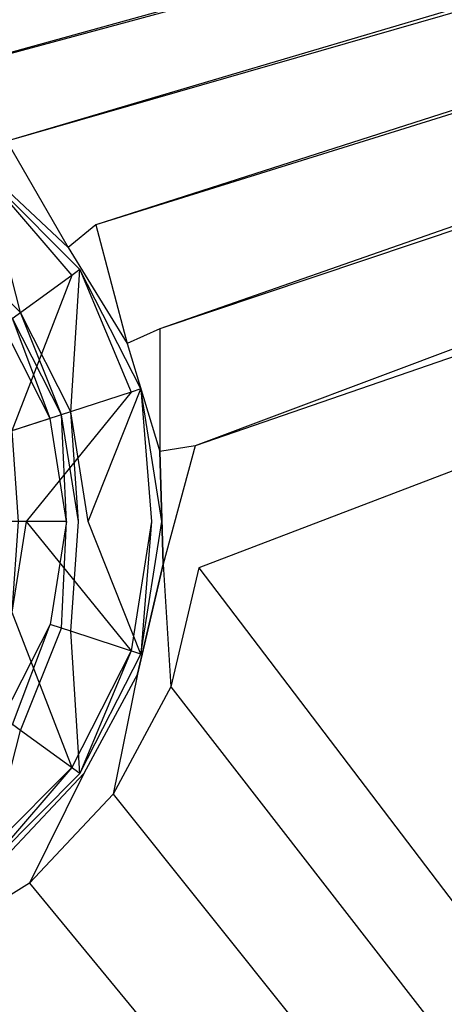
# Model space of a CAD drawing. Extents: x 0 to 0.595, y -0.5 to 0.
# Tile 9 of 12: x 0.319 to 0.349, y -0.194 to -0.125. Entities that reach past the tile are written whole.
import ezdxf

# ---------------------------------------------------------------- set-up
doc = ezdxf.new("R2010")
doc.units = 0
doc.layers.add('L0_BECKEN_N_632210__0___REPLACE', color=7, linetype='CONTINUOUS')
doc.layers.add('L2_ABLAUF60_ONOVO_1___REPLACEMT', color=7, linetype='CONTINUOUS')

msp = doc.modelspace()

# ---------------------------------------------------------------- linework, layer by layer
at = {"layer": 'L0_BECKEN_N_632210__0___REPLACE', "color": 8}
for points, invisible_edges in [([(0.563719, -0.010055), (0.298806, -0.350042), (0.033893, -0.010055), (0.563719, -0.010055)], 14), ([(0.577872, -0.011666), (0.298806, -0.350042), (0.570846, -0.010055), (0.577872, -0.011666)], 14), ([(0.570846, -0.010055), (0.298806, -0.350042), (0.563719, -0.010055), (0.570846, -0.010055)], 14), ([(0.582171, -0.015347), (0.298806, -0.350042), (0.577872, -0.011666), (0.582171, -0.015347)], 14), ([(0.584053, -0.021362), (0.298806, -0.350042), (0.582171, -0.015347), (0.584053, -0.021362)], 14), ([(0.584053, -0.029628), (0.298806, -0.350042), (0.584053, -0.021362), (0.584053, -0.029628)], 14), ([(0.584053, -0.472364), (0.298806, -0.350042), (0.584053, -0.029628), (0.584053, -0.472364)], 14), ([(0.293552, -0.127435, 0.020079), (0.544682, -0.064182, 0.020079), (0.052931, -0.064182, 0.020079), (0.293552, -0.127435, 0.020079)], 13), ([(0.544682, -0.064182, 0.020079), (0.293552, -0.127435, 0.020079), (0.302088, -0.127175, 0.020079), (0.544682, -0.064182, 0.020079)], 14), ([(0.310402, -0.129134, 0.020079), (0.544682, -0.064182, 0.020079), (0.302088, -0.127175, 0.020079), (0.310402, -0.129134, 0.020079)], 13), ([(0.544682, -0.064182, 0.020079), (0.310402, -0.129134, 0.020079), (0.551291, -0.064182, 0.020079), (0.544682, -0.064182, 0.020079)], 14), ([(0.317925, -0.133177, 0.020079), (0.551291, -0.064182, 0.020079), (0.310402, -0.129134, 0.020079), (0.317925, -0.133177, 0.020079)], 13), ([(0.551291, -0.064182, 0.020079), (0.317925, -0.133177, 0.020079), (0.55489, -0.065008, 0.020079), (0.551291, -0.064182, 0.020079)], 14), ([(0.324145, -0.13903, 0.020079), (0.55489, -0.065008, 0.020079), (0.317925, -0.133177, 0.020079), (0.324145, -0.13903, 0.020079)], 13), ([(0.55489, -0.065008, 0.020079), (0.324145, -0.13903, 0.020079), (0.556628, -0.066496, 0.020079), (0.55489, -0.065008, 0.020079)], 14), ([(0.328638, -0.146294, 0.020079), (0.556628, -0.066496, 0.020079), (0.324145, -0.13903, 0.020079), (0.328638, -0.146294, 0.020079)], 13), ([(0.556628, -0.066496, 0.020079), (0.328638, -0.146294, 0.020079), (0.557593, -0.069577, 0.020079), (0.556628, -0.066496, 0.020079)], 14), ([(0.331098, -0.154473, 0.020079), (0.557593, -0.069577, 0.020079), (0.328638, -0.146294, 0.020079), (0.331098, -0.154473, 0.020079)], 13), ([(0.557593, -0.069577, 0.020079), (0.331098, -0.154473, 0.020079), (0.557593, -0.076544, 0.020079), (0.557593, -0.069577, 0.020079)], 14), ([(0.331358, -0.163009, 0.020079), (0.557593, -0.076544, 0.020079), (0.331098, -0.154473, 0.020079), (0.331358, -0.163009, 0.020079)], 13), ([(0.557593, -0.076544, 0.020079), (0.331358, -0.163009, 0.020079), (0.557593, -0.45517, 0.020079), (0.557593, -0.076544, 0.020079)], 14), ([(0.322202, -0.140617, 0.020079), (0.317925, -0.133177, 0.020079), (0.316459, -0.135213, 0.020079), (0.322202, -0.140617, 0.020079)], 13), ([(0.317925, -0.133177, 0.020079), (0.322202, -0.140617, 0.020079), (0.324145, -0.13903, 0.020079), (0.317925, -0.133177, 0.020079)], 14), ([(0.322202, -0.140617, 0.014337), (0.316459, -0.135213, 0.020079), (0.316459, -0.135213, 0.014337), (0.322202, -0.140617, 0.014337)], 13), ([(0.316459, -0.135213, 0.020079), (0.322202, -0.140617, 0.014337), (0.322202, -0.140617, 0.020079), (0.316459, -0.135213, 0.020079)], 14), ([(0.316459, -0.135213, 0.014337), (0.317916, -0.183123, 0.014337), (0.322202, -0.140617, 0.014337), (0.316459, -0.135213, 0.014337)], 15), ([(0.326351, -0.147324, 0.020079), (0.324145, -0.13903, 0.020079), (0.322202, -0.140617, 0.020079), (0.326351, -0.147324, 0.020079)], 13), ([(0.324145, -0.13903, 0.020079), (0.326351, -0.147324, 0.020079), (0.328638, -0.146294, 0.020079), (0.324145, -0.13903, 0.020079)], 14), ([(0.322202, -0.140617, 0.014337), (0.317916, -0.183123, 0.014337), (0.32332, -0.17738, 0.014337), (0.322202, -0.140617, 0.014337)], 15), ([(0.326351, -0.147324, 0.020079), (0.322202, -0.140617, 0.014337), (0.326351, -0.147324, 0.014337), (0.326351, -0.147324, 0.020079)], 13), ([(0.322202, -0.140617, 0.014337), (0.326351, -0.147324, 0.020079), (0.322202, -0.140617, 0.020079), (0.322202, -0.140617, 0.014337)], 14), ([(0.322202, -0.140617, 0.014337), (0.32332, -0.17738, 0.014337), (0.326351, -0.147324, 0.014337), (0.322202, -0.140617, 0.014337)], 15), ([(0.328622, -0.154875, 0.020079), (0.328638, -0.146294, 0.020079), (0.326351, -0.147324, 0.020079), (0.328622, -0.154875, 0.020079)], 13), ([(0.328638, -0.146294, 0.020079), (0.328622, -0.154875, 0.020079), (0.331098, -0.154473, 0.020079), (0.328638, -0.146294, 0.020079)], 14), ([(0.326351, -0.147324, 0.014337), (0.32332, -0.17738, 0.014337), (0.327054, -0.170434, 0.014337), (0.326351, -0.147324, 0.014337)], 15), ([(0.328622, -0.154875, 0.020079), (0.326351, -0.147324, 0.014337), (0.328622, -0.154875, 0.014337), (0.328622, -0.154875, 0.020079)], 13), ([(0.326351, -0.147324, 0.014337), (0.328622, -0.154875, 0.020079), (0.326351, -0.147324, 0.020079), (0.326351, -0.147324, 0.014337)], 14), ([(0.326351, -0.147324, 0.014337), (0.327054, -0.170434, 0.014337), (0.328622, -0.154875, 0.014337), (0.326351, -0.147324, 0.014337)], 15), ([(0.328622, -0.154875, 0.014337), (0.327054, -0.170434, 0.014337), (0.328862, -0.162758, 0.014337), (0.328622, -0.154875, 0.014337)], 9), ([(0.328862, -0.162758, 0.020079), (0.331098, -0.154473, 0.020079), (0.328622, -0.154875, 0.020079), (0.328862, -0.162758, 0.020079)], 13), ([(0.328862, -0.162758, 0.020079), (0.328622, -0.154875, 0.014337), (0.328862, -0.162758, 0.014337), (0.328862, -0.162758, 0.020079)], 13), ([(0.328622, -0.154875, 0.014337), (0.328862, -0.162758, 0.020079), (0.328622, -0.154875, 0.020079), (0.328622, -0.154875, 0.014337)], 14), ([(0.331098, -0.154473, 0.020079), (0.328862, -0.162758, 0.020079), (0.331358, -0.163009, 0.020079), (0.331098, -0.154473, 0.020079)], 14), ([(0.329399, -0.171323, 0.020079), (0.328862, -0.162758, 0.020079), (0.327054, -0.170434, 0.020079), (0.329399, -0.171323, 0.020079)], 13), ([(0.327054, -0.170434, 0.020079), (0.328862, -0.162758, 0.014337), (0.327054, -0.170434, 0.014337), (0.327054, -0.170434, 0.020079)], 13), ([(0.328862, -0.162758, 0.014337), (0.327054, -0.170434, 0.020079), (0.328862, -0.162758, 0.020079), (0.328862, -0.162758, 0.014337)], 14), ([(0.328862, -0.162758, 0.020079), (0.329399, -0.171323, 0.020079), (0.331358, -0.163009, 0.020079), (0.328862, -0.162758, 0.020079)], 14), ([(0.557593, -0.460506, 0.020079), (0.331358, -0.163009, 0.020079), (0.329399, -0.171323, 0.020079), (0.557593, -0.460506, 0.020079)], 13), ([(0.331358, -0.163009, 0.020079), (0.557593, -0.460506, 0.020079), (0.557593, -0.45517, 0.020079), (0.331358, -0.163009, 0.020079)], 14), ([(0.325356, -0.178846, 0.020079), (0.327054, -0.170434, 0.020079), (0.32332, -0.17738, 0.020079), (0.325356, -0.178846, 0.020079)], 13), ([(0.32332, -0.17738, 0.020079), (0.327054, -0.170434, 0.014337), (0.32332, -0.17738, 0.014337), (0.32332, -0.17738, 0.020079)], 13), ([(0.327054, -0.170434, 0.014337), (0.32332, -0.17738, 0.020079), (0.327054, -0.170434, 0.020079), (0.327054, -0.170434, 0.014337)], 14), ([(0.327054, -0.170434, 0.020079), (0.325356, -0.178846, 0.020079), (0.329399, -0.171323, 0.020079), (0.327054, -0.170434, 0.020079)], 14), ([(0.556628, -0.463587, 0.020079), (0.329399, -0.171323, 0.020079), (0.325356, -0.178846, 0.020079), (0.556628, -0.463587, 0.020079)], 13), ([(0.329399, -0.171323, 0.020079), (0.556628, -0.463587, 0.020079), (0.557593, -0.460506, 0.020079), (0.329399, -0.171323, 0.020079)], 14), ([(0.319503, -0.185066, 0.020079), (0.32332, -0.17738, 0.020079), (0.317916, -0.183123, 0.020079), (0.319503, -0.185066, 0.020079)], 13), ([(0.317916, -0.183123, 0.020079), (0.32332, -0.17738, 0.014337), (0.317916, -0.183123, 0.014337), (0.317916, -0.183123, 0.020079)], 13), ([(0.32332, -0.17738, 0.014337), (0.317916, -0.183123, 0.020079), (0.32332, -0.17738, 0.020079), (0.32332, -0.17738, 0.014337)], 14), ([(0.32332, -0.17738, 0.020079), (0.319503, -0.185066, 0.020079), (0.325356, -0.178846, 0.020079), (0.32332, -0.17738, 0.020079)], 14), ([(0.55489, -0.465076, 0.020079), (0.325356, -0.178846, 0.020079), (0.319503, -0.185066, 0.020079), (0.55489, -0.465076, 0.020079)], 13), ([(0.325356, -0.178846, 0.020079), (0.55489, -0.465076, 0.020079), (0.556628, -0.463587, 0.020079), (0.325356, -0.178846, 0.020079)], 14), ([(0.317916, -0.183123, 0.020079), (0.31224, -0.189559, 0.020079), (0.319503, -0.185066, 0.020079), (0.317916, -0.183123, 0.020079)], 14), ([(0.551291, -0.465901, 0.020079), (0.319503, -0.185066, 0.020079), (0.31224, -0.189559, 0.020079), (0.551291, -0.465901, 0.020079)], 13), ([(0.319503, -0.185066, 0.020079), (0.551291, -0.465901, 0.020079), (0.55489, -0.465076, 0.020079), (0.319503, -0.185066, 0.020079)], 14), ([(0.545896, -0.465901, 0.020079), (0.31224, -0.189559, 0.020079), (0.304061, -0.192019, 0.020079), (0.545896, -0.465901, 0.020079)], 13), ([(0.31224, -0.189559, 0.020079), (0.545896, -0.465901, 0.020079), (0.551291, -0.465901, 0.020079), (0.31224, -0.189559, 0.020079)], 14), ([(0.295524, -0.192279, 0.020079), (0.545896, -0.465901, 0.020079), (0.304061, -0.192019, 0.020079), (0.295524, -0.192279, 0.020079)], 14), ([(0.545896, -0.465901, 0.020079), (0.295524, -0.192279, 0.020079), (0.051717, -0.465901, 0.020079), (0.545896, -0.465901, 0.020079)], 13)]:
    msp.add_3dface(points, dxfattribs=dict(at, invisible_edges=invisible_edges))
at = {"layer": 'L2_ABLAUF60_ONOVO_1___REPLACEMT', "color": 8}
for points, invisible_edges in [([(0.3164, -0.135498, 0.019204), (0.318871, -0.145161, 0.015397), (0.313373, -0.139664, 0.015397), (0.3164, -0.135498, 0.019204)], 13), ([(0.32246, -0.142554, 0.019885), (0.3164, -0.135498, 0.019885), (0.315981, -0.136074, 0.019885), (0.32246, -0.142554, 0.019885)], 13), ([(0.318871, -0.145161, 0.015397), (0.3164, -0.135498, 0.019204), (0.323037, -0.142135, 0.019204), (0.318871, -0.145161, 0.015397)], 14), ([(0.3164, -0.135498, 0.019885), (0.32246, -0.142554, 0.019885), (0.323037, -0.142135, 0.019885), (0.3164, -0.135498, 0.019885)], 14), ([(0.3164, -0.135498, 0.019885), (0.323037, -0.142135, 0.019204), (0.3164, -0.135498, 0.019204), (0.3164, -0.135498, 0.019885)], 13), ([(0.323037, -0.142135, 0.019204), (0.3164, -0.135498, 0.019885), (0.323037, -0.142135, 0.019885), (0.323037, -0.142135, 0.019204)], 14), ([(0.315981, -0.136074, 0.019885), (0.315362, -0.14771, 0.01811), (0.32246, -0.142554, 0.019885), (0.315981, -0.136074, 0.019885)], 14), ([(0.318311, -0.145568, 0.014885), (0.313373, -0.139664, 0.015397), (0.318871, -0.145161, 0.015397), (0.318311, -0.145568, 0.014885)], 14), ([(0.323037, -0.142135, 0.019204), (0.3224, -0.152089, 0.015397), (0.318871, -0.145161, 0.015397), (0.323037, -0.142135, 0.019204)], 13), ([(0.3224, -0.152089, 0.015397), (0.323037, -0.142135, 0.019204), (0.327298, -0.150498, 0.019204), (0.3224, -0.152089, 0.015397)], 14), ([(0.32662, -0.150718, 0.019885), (0.323037, -0.142135, 0.019885), (0.32246, -0.142554, 0.019885), (0.32662, -0.150718, 0.019885)], 13), ([(0.323037, -0.142135, 0.019885), (0.32662, -0.150718, 0.019885), (0.327298, -0.150498, 0.019885), (0.323037, -0.142135, 0.019885)], 14), ([(0.323037, -0.142135, 0.019204), (0.327298, -0.150498, 0.019885), (0.327298, -0.150498, 0.019204), (0.323037, -0.142135, 0.019204)], 13), ([(0.327298, -0.150498, 0.019885), (0.323037, -0.142135, 0.019204), (0.323037, -0.142135, 0.019885), (0.327298, -0.150498, 0.019885)], 14), ([(0.318276, -0.153429, 0.01811), (0.32246, -0.142554, 0.019885), (0.315362, -0.14771, 0.01811), (0.318276, -0.153429, 0.01811)], 13), ([(0.32246, -0.142554, 0.019885), (0.318276, -0.153429, 0.01811), (0.32662, -0.150718, 0.019885), (0.32246, -0.142554, 0.019885)], 14), ([(0.318871, -0.145161, 0.015397), (0.321742, -0.152303, 0.014885), (0.318311, -0.145568, 0.014885), (0.318871, -0.145161, 0.015397)], 13), ([(0.321742, -0.152303, 0.014885), (0.318871, -0.145161, 0.015397), (0.3224, -0.152089, 0.015397), (0.321742, -0.152303, 0.014885)], 14), ([(0.318311, -0.145568, 0.014885), (0.320945, -0.152562, 0.014885), (0.317633, -0.146061, 0.014885), (0.318311, -0.145568, 0.014885)], 13), ([(0.320945, -0.152562, 0.014885), (0.318311, -0.145568, 0.014885), (0.321742, -0.152303, 0.014885), (0.320945, -0.152562, 0.014885)], 14), ([(0.320945, -0.152562, 0.014885), (0.298766, -0.159768, 0.014885), (0.317633, -0.146061, 0.014885), (0.320945, -0.152562, 0.014885)], 14), ([(0.31928, -0.159768, 0.01811), (0.32662, -0.150718, 0.019885), (0.318276, -0.153429, 0.01811), (0.31928, -0.159768, 0.01811)], 13), ([(0.32662, -0.150718, 0.019885), (0.31928, -0.159768, 0.01811), (0.328053, -0.159768, 0.019885), (0.32662, -0.150718, 0.019885)], 14), ([(0.327298, -0.150498, 0.019204), (0.323617, -0.159768, 0.015397), (0.3224, -0.152089, 0.015397), (0.327298, -0.150498, 0.019204)], 13), ([(0.323617, -0.159768, 0.015397), (0.327298, -0.150498, 0.019204), (0.328766, -0.159768, 0.019204), (0.323617, -0.159768, 0.015397)], 14), ([(0.328053, -0.159768, 0.019885), (0.327298, -0.150498, 0.019885), (0.32662, -0.150718, 0.019885), (0.328053, -0.159768, 0.019885)], 13), ([(0.327298, -0.150498, 0.019885), (0.328053, -0.159768, 0.019885), (0.328766, -0.159768, 0.019885), (0.327298, -0.150498, 0.019885)], 14), ([(0.327298, -0.150498, 0.019204), (0.328766, -0.159768, 0.019885), (0.328766, -0.159768, 0.019204), (0.327298, -0.150498, 0.019204)], 13), ([(0.328766, -0.159768, 0.019885), (0.327298, -0.150498, 0.019204), (0.327298, -0.150498, 0.019885), (0.328766, -0.159768, 0.019885)], 14), ([(0.3224, -0.152089, 0.015397), (0.322925, -0.159768, 0.014885), (0.321742, -0.152303, 0.014885), (0.3224, -0.152089, 0.015397)], 13), ([(0.322925, -0.159768, 0.014885), (0.3224, -0.152089, 0.015397), (0.323617, -0.159768, 0.015397), (0.322925, -0.159768, 0.014885)], 14), ([(0.322086, -0.159768, 0.014885), (0.298766, -0.159768, 0.014885), (0.320945, -0.152562, 0.014885), (0.322086, -0.159768, 0.014885)], 14), ([(0.321742, -0.152303, 0.014885), (0.322086, -0.159768, 0.014885), (0.320945, -0.152562, 0.014885), (0.321742, -0.152303, 0.014885)], 13), ([(0.322086, -0.159768, 0.014885), (0.321742, -0.152303, 0.014885), (0.322925, -0.159768, 0.014885), (0.322086, -0.159768, 0.014885)], 14), ([(0.318276, -0.153429, 0.01811), (0.318704, -0.159768, 0.01811), (0.31928, -0.159768, 0.01811), (0.318276, -0.153429, 0.01811)], 14), ([(0.322086, -0.159768, 0.014885), (0.320945, -0.166975, 0.014885), (0.298766, -0.159768, 0.014885), (0.322086, -0.159768, 0.014885)], 14), ([(0.320945, -0.166975, 0.014885), (0.317633, -0.173475, 0.014885), (0.298766, -0.159768, 0.014885), (0.320945, -0.166975, 0.014885)], 14), ([(0.318704, -0.159768, 0.01811), (0.318276, -0.166107, 0.01811), (0.31928, -0.159768, 0.01811), (0.318704, -0.159768, 0.01811)], 14), ([(0.32662, -0.168818, 0.019885), (0.31928, -0.159768, 0.01811), (0.318276, -0.166107, 0.01811), (0.32662, -0.168818, 0.019885)], 13), ([(0.31928, -0.159768, 0.01811), (0.32662, -0.168818, 0.019885), (0.328053, -0.159768, 0.019885), (0.31928, -0.159768, 0.01811)], 14), ([(0.322086, -0.159768, 0.014885), (0.321742, -0.167234, 0.014885), (0.320945, -0.166975, 0.014885), (0.322086, -0.159768, 0.014885)], 13), ([(0.322925, -0.159768, 0.014885), (0.3224, -0.167447, 0.015397), (0.321742, -0.167234, 0.014885), (0.322925, -0.159768, 0.014885)], 13), ([(0.321742, -0.167234, 0.014885), (0.322086, -0.159768, 0.014885), (0.322925, -0.159768, 0.014885), (0.321742, -0.167234, 0.014885)], 14), ([(0.3224, -0.167447, 0.015397), (0.322925, -0.159768, 0.014885), (0.323617, -0.159768, 0.015397), (0.3224, -0.167447, 0.015397)], 14), ([(0.323617, -0.159768, 0.015397), (0.327298, -0.169039, 0.019204), (0.3224, -0.167447, 0.015397), (0.323617, -0.159768, 0.015397)], 13), ([(0.327298, -0.169039, 0.019204), (0.323617, -0.159768, 0.015397), (0.328766, -0.159768, 0.019204), (0.327298, -0.169039, 0.019204)], 14), ([(0.327298, -0.169039, 0.019885), (0.328053, -0.159768, 0.019885), (0.32662, -0.168818, 0.019885), (0.327298, -0.169039, 0.019885)], 13), ([(0.328053, -0.159768, 0.019885), (0.327298, -0.169039, 0.019885), (0.328766, -0.159768, 0.019885), (0.328053, -0.159768, 0.019885)], 14), ([(0.328766, -0.159768, 0.019204), (0.327298, -0.169039, 0.019885), (0.327298, -0.169039, 0.019204), (0.328766, -0.159768, 0.019204)], 13), ([(0.327298, -0.169039, 0.019885), (0.328766, -0.159768, 0.019204), (0.328766, -0.159768, 0.019885), (0.327298, -0.169039, 0.019885)], 14), ([(0.32246, -0.176983, 0.019885), (0.318276, -0.166107, 0.01811), (0.315362, -0.171826, 0.01811), (0.32246, -0.176983, 0.019885)], 13), ([(0.318276, -0.166107, 0.01811), (0.32246, -0.176983, 0.019885), (0.32662, -0.168818, 0.019885), (0.318276, -0.166107, 0.01811)], 14), ([(0.320945, -0.166975, 0.014885), (0.318311, -0.173968, 0.014885), (0.317633, -0.173475, 0.014885), (0.320945, -0.166975, 0.014885)], 13), ([(0.318311, -0.173968, 0.014885), (0.320945, -0.166975, 0.014885), (0.321742, -0.167234, 0.014885), (0.318311, -0.173968, 0.014885)], 14), ([(0.321742, -0.167234, 0.014885), (0.318871, -0.174375, 0.015397), (0.318311, -0.173968, 0.014885), (0.321742, -0.167234, 0.014885)], 13), ([(0.318871, -0.174375, 0.015397), (0.321742, -0.167234, 0.014885), (0.3224, -0.167447, 0.015397), (0.318871, -0.174375, 0.015397)], 14), ([(0.3224, -0.167447, 0.015397), (0.323037, -0.177402, 0.019204), (0.318871, -0.174375, 0.015397), (0.3224, -0.167447, 0.015397)], 13), ([(0.323037, -0.177402, 0.019204), (0.3224, -0.167447, 0.015397), (0.327298, -0.169039, 0.019204), (0.323037, -0.177402, 0.019204)], 14), ([(0.323037, -0.177402, 0.019885), (0.32662, -0.168818, 0.019885), (0.32246, -0.176983, 0.019885), (0.323037, -0.177402, 0.019885)], 13), ([(0.32662, -0.168818, 0.019885), (0.323037, -0.177402, 0.019885), (0.327298, -0.169039, 0.019885), (0.32662, -0.168818, 0.019885)], 14), ([(0.327298, -0.169039, 0.019204), (0.323037, -0.177402, 0.019885), (0.323037, -0.177402, 0.019204), (0.327298, -0.169039, 0.019204)], 13), ([(0.323037, -0.177402, 0.019885), (0.327298, -0.169039, 0.019204), (0.327298, -0.169039, 0.019885), (0.323037, -0.177402, 0.019885)], 14), ([(0.315362, -0.171826, 0.01811), (0.315981, -0.183462, 0.019885), (0.32246, -0.176983, 0.019885), (0.315362, -0.171826, 0.01811)], 14), ([(0.313373, -0.179873, 0.015397), (0.318311, -0.173968, 0.014885), (0.318871, -0.174375, 0.015397), (0.313373, -0.179873, 0.015397)], 14), ([(0.318871, -0.174375, 0.015397), (0.3164, -0.184039, 0.019204), (0.313373, -0.179873, 0.015397), (0.318871, -0.174375, 0.015397)], 13), ([(0.3164, -0.184039, 0.019204), (0.318871, -0.174375, 0.015397), (0.323037, -0.177402, 0.019204), (0.3164, -0.184039, 0.019204)], 14), ([(0.3164, -0.184039, 0.019885), (0.32246, -0.176983, 0.019885), (0.315981, -0.183462, 0.019885), (0.3164, -0.184039, 0.019885)], 13), ([(0.32246, -0.176983, 0.019885), (0.3164, -0.184039, 0.019885), (0.323037, -0.177402, 0.019885), (0.32246, -0.176983, 0.019885)], 14), ([(0.323037, -0.177402, 0.019204), (0.3164, -0.184039, 0.019885), (0.3164, -0.184039, 0.019204), (0.323037, -0.177402, 0.019204)], 13), ([(0.3164, -0.184039, 0.019885), (0.323037, -0.177402, 0.019204), (0.323037, -0.177402, 0.019885), (0.3164, -0.184039, 0.019885)], 14)]:
    msp.add_3dface(points, dxfattribs=dict(at, invisible_edges=invisible_edges))

doc.saveas('drawing.dxf')
